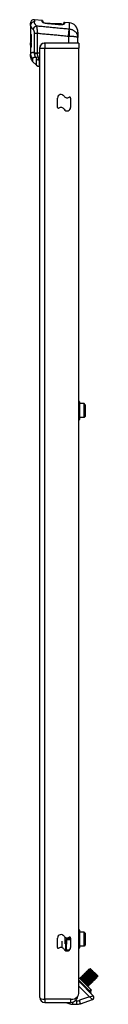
# Model space of a CAD drawing. Header units: inches. Extents: x 2.6 to 80.7, y 4.7 to 41.7.
# Tile 38 of 48: x 45.5 to 46.6, y 14.2 to 30.7. Entities that reach past the tile are written whole.
import ezdxf

# ---------------------------------------------------------------- set-up
doc = ezdxf.new("R2010")
doc.units = ezdxf.units.IN
doc.header["$MEASUREMENT"] = 0
doc.layers.add('Visible Edges(ANSI)', color=7, linetype='Continuous', lineweight=25)
doc.layers.add('Visible Tangent Edges(ANSI)', color=7, linetype='Continuous', lineweight=25)

msp = doc.modelspace()

# ---------------------------------------------------------------- linework, layer by layer
at = {"layer": 'Visible Edges(ANSI)'}
for p, q in [((45.649, 30.733), (45.519, 30.744)), ((45.658, 30.723), (45.658, 30.703)), ((46.105, 30.693), (46.023, 30.7)), ((45.454, 30.65), (45.454, 30.686)), ((45.454, 30.65), (45.454, 30.168)), ((45.84, 30.677), (45.809, 30.677)), ((45.84, 30.674), (45.84, 30.677)), ((45.846, 30.677), (45.84, 30.677)), ((45.847, 30.677), (45.846, 30.677)), ((45.846, 30.674), (45.846, 30.677)), ((45.898, 30.677), (45.847, 30.677)), ((45.847, 30.674), (45.847, 30.677)), ((45.973, 30.677), (45.898, 30.677)), ((45.898, 30.669), (45.898, 30.677)), ((45.973, 30.665), (45.973, 30.677)), ((46.012, 30.671), (46.012, 30.69)), ((46.248, 30.536), (46.248, 30.447)), ((45.454, 30.494), (45.454, 30.368)), ((45.454, 30.494), (45.473, 30.494)), ((45.473, 30.368), (45.454, 30.368)), ((45.473, 30.368), (45.473, 30.494)), ((46.248, 30.352), (46.248, 30.447)), ((45.455, 30.358), (45.455, 30.339)), ((45.455, 30.358), (45.456, 30.358)), ((45.456, 30.339), (45.456, 30.358)), ((45.459, 30.302), (45.468, 30.302)), ((45.465, 30.358), (45.465, 30.339)), ((45.465, 30.358), (45.471, 30.358)), ((45.471, 30.339), (45.471, 30.358)), ((45.61, 30.269), (45.61, 30.278)), ((45.61, 14.357), (45.61, 30.269)), ((45.657, 30.347), (45.657, 30.344)), ((45.685, 30.352), (45.694, 30.352)), ((46.266, 30.352), (45.694, 30.352)), ((46.266, 30.352), (46.266, 30.269)), ((46.266, 14.446), (46.266, 30.269)), ((45.454, 30.141), (45.454, 30.168)), ((45.454, 30.139), (45.454, 30.141)), ((45.454, 30.136), (45.454, 30.139)), ((45.454, 30.136), (45.454, 30.135)), ((45.454, 30.135), (45.454, 30.135)), ((45.489, 30.046), (45.555, 29.98)), ((45.61, 29.963), (45.597, 29.963)), ((45.907, 29.273), (45.907, 29.432)), ((46.125, 29.432), (46.125, 29.274)), ((46.274, 24.34), (46.274, 24.045)), ((46.352, 24.309), (46.274, 24.309)), ((46.352, 24.076), (46.352, 24.309)), ((46.372, 24.289), (46.352, 24.309)), ((46.372, 24.289), (46.372, 24.096)), ((46.372, 24.096), (46.352, 24.076)), ((46.352, 24.076), (46.274, 24.076)), ((45.907, 15.193), (45.907, 15.352)), ((46.057, 15.354), (46.057, 15.247)), ((46.125, 15.352), (46.125, 15.194)), ((46.274, 15.482), (46.274, 15.187)), ((46.352, 15.451), (46.274, 15.451)), ((46.352, 15.218), (46.352, 15.451)), ((46.372, 15.431), (46.352, 15.451)), ((46.372, 15.431), (46.372, 15.238)), ((46.038, 15.249), (46.038, 15.142)), ((46.352, 15.218), (46.274, 15.218)), ((46.372, 15.238), (46.352, 15.218)), ((46.058, 15.14), (46.09, 15.14)), ((46.465, 14.49), (46.266, 14.689)), ((46.302, 14.698), (46.299, 14.695)), ((46.299, 14.676), (46.299, 14.695)), ((46.303, 14.698), (46.322, 14.698)), ((46.325, 14.72), (46.322, 14.717)), ((46.322, 14.698), (46.322, 14.717)), ((46.325, 14.72), (46.344, 14.72)), ((46.347, 14.743), (46.344, 14.74)), ((46.344, 14.72), (46.344, 14.739)), ((46.347, 14.743), (46.367, 14.743)), ((46.369, 14.765), (46.366, 14.762)), ((46.366, 14.743), (46.366, 14.762)), ((46.369, 14.765), (46.389, 14.765)), ((46.388, 14.765), (46.388, 14.784)), ((46.391, 14.787), (46.389, 14.784)), ((46.392, 14.787), (46.411, 14.787)), ((46.414, 14.809), (46.411, 14.807)), ((46.411, 14.787), (46.411, 14.806)), ((46.414, 14.809), (46.433, 14.809)), ((46.436, 14.832), (46.433, 14.829)), ((46.433, 14.809), (46.433, 14.829)), ((46.436, 14.832), (46.456, 14.832)), ((46.455, 14.832), (46.455, 14.836)), ((46.462, 14.836), (46.455, 14.836)), ((46.462, 14.836), (46.576, 14.722)), ((46.496, 14.8), (46.482, 14.793)), ((46.535, 14.741), (46.482, 14.793)), ((46.576, 14.703), (46.561, 14.703)), ((46.561, 14.703), (46.561, 14.684)), ((46.576, 14.722), (46.576, 14.704)), ((46.507, 14.386), (46.266, 14.627)), ((46.278, 14.677), (46.283, 14.681)), ((46.422, 14.542), (46.283, 14.681)), ((46.288, 14.676), (46.3, 14.676)), ((46.424, 14.548), (46.417, 14.548)), ((46.417, 14.538), (46.422, 14.542)), ((46.428, 14.55), (46.425, 14.548)), ((46.447, 14.57), (46.427, 14.57)), ((46.428, 14.57), (46.428, 14.551)), ((46.45, 14.573), (46.447, 14.57)), ((46.469, 14.592), (46.449, 14.592)), ((46.45, 14.592), (46.45, 14.573)), ((46.472, 14.595), (46.469, 14.592)), ((46.491, 14.614), (46.472, 14.614)), ((46.472, 14.614), (46.472, 14.595)), ((46.494, 14.617), (46.492, 14.614)), ((46.514, 14.637), (46.494, 14.637)), ((46.494, 14.637), (46.494, 14.618)), ((46.517, 14.64), (46.514, 14.637)), ((46.536, 14.659), (46.516, 14.659)), ((46.517, 14.659), (46.517, 14.64)), ((46.539, 14.662), (46.536, 14.659)), ((46.558, 14.681), (46.539, 14.681)), ((46.539, 14.681), (46.539, 14.662)), ((46.561, 14.684), (46.558, 14.681)), ((46.472, 14.483), (46.458, 14.453)), ((46.472, 14.483), (46.465, 14.49)), ((45.694, 14.273), (46.13, 14.273)), ((46.044, 14.273), (46.097, 14.253)), ((46.164, 14.241), (46.228, 14.241)), ((46.292, 14.252), (46.492, 14.321))]:
    msp.add_line(p, q, dxfattribs=at)
at = {"layer": 'Visible Edges(ANSI)', "flags": 128}
for points in [[(45.657, 30.704), (45.657, 30.704), (45.659, 30.703), (45.661, 30.701), (45.664, 30.7), (45.672, 30.697), (45.682, 30.693), (45.694, 30.69), (45.708, 30.688), (45.722, 30.685), (45.737, 30.684)], [(46, 30.667), (45.994, 30.666), (45.987, 30.666), (45.979, 30.665), (45.971, 30.665), (45.962, 30.665), (45.953, 30.665), (45.944, 30.665), (45.934, 30.666)], [(46, 30.667), (46.005, 30.669), (46.01, 30.67), (46.013, 30.671), (46.014, 30.672)], [(46.012, 30.671), (46.007, 30.669), (46, 30.667)], [(45.455, 30.339), (45.455, 30.33), (45.455, 30.322), (45.455, 30.313), (45.455, 30.305), (45.455, 30.298), (45.455, 30.292), (45.456, 30.286), (45.456, 30.281), (45.457, 30.277), (45.457, 30.275), (45.458, 30.273), (45.459, 30.273), (45.46, 30.273), (45.462, 30.275), (45.463, 30.278), (45.464, 30.282), (45.465, 30.286), (45.467, 30.292), (45.468, 30.298), (45.469, 30.305), (45.47, 30.313), (45.47, 30.322), (45.471, 30.33), (45.471, 30.339)], [(45.465, 30.339), (45.465, 30.334), (45.464, 30.329), (45.464, 30.325), (45.464, 30.32), (45.463, 30.316), (45.463, 30.313), (45.462, 30.31), (45.462, 30.307), (45.461, 30.305), (45.46, 30.303), (45.46, 30.302), (45.459, 30.302), (45.459, 30.302), (45.458, 30.303), (45.458, 30.305), (45.457, 30.307), (45.457, 30.31), (45.457, 30.313), (45.456, 30.316), (45.456, 30.32), (45.456, 30.325), (45.456, 30.329), (45.456, 30.334), (45.456, 30.339)], [(45.454, 30.141), (45.454, 30.141), (45.454, 30.14), (45.454, 30.14), (45.454, 30.139), (45.454, 30.138), (45.454, 30.138), (45.454, 30.137), (45.454, 30.137), (45.454, 30.136), (45.455, 30.136), (45.455, 30.135), (45.455, 30.135), (45.455, 30.134), (45.455, 30.133), (45.455, 30.133), (45.455, 30.132), (45.455, 30.132), (45.455, 30.131), (45.455, 30.131), (45.455, 30.13), (45.455, 30.129), (45.455, 30.129), (45.455, 30.128), (45.455, 30.128)], [(45.455, 30.128), (45.455, 30.128), (45.455, 30.129), (45.455, 30.129), (45.455, 30.13), (45.455, 30.13), (45.455, 30.131), (45.455, 30.131), (45.455, 30.132), (45.455, 30.132), (45.455, 30.133), (45.455, 30.133), (45.455, 30.134), (45.455, 30.134), (45.455, 30.135), (45.454, 30.135), (45.454, 30.136), (45.454, 30.136), (45.454, 30.136), (45.454, 30.137), (45.454, 30.137), (45.454, 30.138), (45.454, 30.138), (45.454, 30.139), (45.454, 30.139)], [(45.454, 30.136), (45.454, 30.134), (45.454, 30.131), (45.455, 30.129), (45.455, 30.127), (45.455, 30.125), (45.455, 30.123), (45.455, 30.121), (45.455, 30.12), (45.455, 30.118), (45.455, 30.116), (45.456, 30.115), (45.456, 30.114), (45.456, 30.112), (45.456, 30.111), (45.456, 30.11), (45.456, 30.109), (45.457, 30.108), (45.457, 30.107), (45.457, 30.107), (45.457, 30.106), (45.457, 30.106), (45.457, 30.105), (45.457, 30.105), (45.457, 30.105)], [(46.299, 14.695), (46.3, 14.695), (46.302, 14.694), (46.305, 14.692), (46.309, 14.689), (46.314, 14.685), (46.32, 14.68), (46.327, 14.674), (46.335, 14.667), (46.344, 14.659), (46.353, 14.651), (46.362, 14.643), (46.371, 14.634), (46.381, 14.626), (46.39, 14.617), (46.399, 14.609), (46.408, 14.601), (46.416, 14.594), (46.424, 14.588), (46.43, 14.582), (46.436, 14.577), (46.44, 14.574), (46.444, 14.571), (46.446, 14.57), (46.447, 14.57)], [(46.45, 14.573), (46.449, 14.573), (46.447, 14.574), (46.444, 14.576), (46.44, 14.579), (46.435, 14.583), (46.429, 14.588), (46.422, 14.594), (46.414, 14.601), (46.406, 14.609), (46.397, 14.617), (46.387, 14.625), (46.378, 14.634), (46.368, 14.642), (46.359, 14.651), (46.35, 14.659), (46.341, 14.667), (46.333, 14.674), (46.326, 14.68), (46.319, 14.686), (46.314, 14.69), (46.309, 14.694), (46.306, 14.697), (46.303, 14.698), (46.302, 14.698)], [(46.322, 14.717), (46.322, 14.718), (46.324, 14.717), (46.327, 14.715), (46.331, 14.711), (46.336, 14.707), (46.343, 14.702), (46.35, 14.696), (46.357, 14.689), (46.366, 14.681), (46.375, 14.673), (46.384, 14.665), (46.394, 14.657), (46.403, 14.648), (46.413, 14.639), (46.422, 14.631), (46.43, 14.624), (46.438, 14.616), (46.446, 14.61), (46.452, 14.604), (46.458, 14.6), (46.463, 14.596), (46.466, 14.594), (46.468, 14.592), (46.469, 14.592)], [(46.449, 14.592), (46.448, 14.593), (46.446, 14.594), (46.443, 14.596), (46.439, 14.599), (46.434, 14.603), (46.428, 14.608), (46.422, 14.613), (46.416, 14.619), (46.409, 14.625), (46.401, 14.631), (46.394, 14.638), (46.386, 14.645), (46.378, 14.652), (46.37, 14.659), (46.363, 14.665), (46.356, 14.672), (46.349, 14.677), (46.343, 14.682), (46.338, 14.687), (46.333, 14.691), (46.329, 14.694), (46.326, 14.696), (46.323, 14.698), (46.322, 14.698)], [(46.472, 14.595), (46.472, 14.595), (46.47, 14.596), (46.467, 14.598), (46.463, 14.601), (46.457, 14.605), (46.451, 14.61), (46.444, 14.617), (46.436, 14.623), (46.428, 14.631), (46.419, 14.639), (46.41, 14.647), (46.4, 14.656), (46.391, 14.665), (46.381, 14.673), (46.372, 14.681), (46.363, 14.689), (46.355, 14.696), (46.348, 14.703), (46.341, 14.708), (46.336, 14.713), (46.331, 14.716), (46.328, 14.719), (46.326, 14.72), (46.325, 14.72)], [(46.344, 14.739), (46.345, 14.74), (46.346, 14.739), (46.349, 14.737), (46.353, 14.734), (46.359, 14.73), (46.365, 14.724), (46.372, 14.718), (46.38, 14.711), (46.388, 14.704), (46.397, 14.696), (46.406, 14.687), (46.416, 14.679), (46.425, 14.67), (46.435, 14.662), (46.444, 14.654), (46.453, 14.646), (46.461, 14.639), (46.468, 14.632), (46.475, 14.627), (46.48, 14.622), (46.485, 14.618), (46.488, 14.616), (46.49, 14.615), (46.492, 14.614)], [(46.472, 14.614), (46.47, 14.615), (46.468, 14.616), (46.465, 14.618), (46.461, 14.622), (46.456, 14.625), (46.451, 14.63), (46.445, 14.635), (46.438, 14.641), (46.431, 14.647), (46.423, 14.654), (46.416, 14.66), (46.408, 14.667), (46.4, 14.674), (46.393, 14.681), (46.385, 14.688), (46.378, 14.694), (46.371, 14.7), (46.365, 14.705), (46.36, 14.709), (46.355, 14.713), (46.351, 14.716), (46.348, 14.719), (46.346, 14.72), (46.344, 14.72)], [(46.494, 14.618), (46.494, 14.617), (46.492, 14.618), (46.489, 14.62), (46.485, 14.623), (46.48, 14.628), (46.474, 14.633), (46.466, 14.639), (46.459, 14.646), (46.45, 14.653), (46.441, 14.661), (46.432, 14.67), (46.422, 14.678), (46.413, 14.687), (46.403, 14.695), (46.394, 14.703), (46.386, 14.711), (46.378, 14.718), (46.37, 14.725), (46.364, 14.73), (46.358, 14.735), (46.354, 14.739), (46.35, 14.741), (46.348, 14.742), (46.347, 14.743)], [(46.366, 14.762), (46.367, 14.762), (46.369, 14.761), (46.372, 14.759), (46.376, 14.756), (46.381, 14.752), (46.387, 14.747), (46.394, 14.74), (46.402, 14.734), (46.41, 14.726), (46.419, 14.718), (46.429, 14.71), (46.438, 14.701), (46.448, 14.692), (46.457, 14.684), (46.466, 14.676), (46.475, 14.668), (46.483, 14.661), (46.49, 14.655), (46.497, 14.649), (46.502, 14.644), (46.507, 14.641), (46.51, 14.638), (46.513, 14.637), (46.514, 14.637)], [(46.494, 14.637), (46.493, 14.637), (46.49, 14.638), (46.487, 14.641), (46.483, 14.644), (46.478, 14.648), (46.473, 14.652), (46.467, 14.657), (46.46, 14.663), (46.453, 14.669), (46.446, 14.676), (46.438, 14.683), (46.43, 14.69), (46.423, 14.697), (46.415, 14.703), (46.407, 14.71), (46.4, 14.716), (46.394, 14.722), (46.388, 14.727), (46.382, 14.732), (46.377, 14.735), (46.373, 14.739), (46.37, 14.741), (46.368, 14.742), (46.367, 14.743)], [(46.517, 14.64), (46.516, 14.639), (46.514, 14.64), (46.511, 14.642), (46.507, 14.646), (46.502, 14.65), (46.496, 14.655), (46.489, 14.661), (46.481, 14.668), (46.472, 14.676), (46.464, 14.684), (46.454, 14.692), (46.445, 14.701), (46.435, 14.709), (46.426, 14.718), (46.417, 14.726), (46.408, 14.733), (46.4, 14.741), (46.392, 14.747), (46.386, 14.753), (46.38, 14.757), (46.376, 14.761), (46.372, 14.763), (46.37, 14.765), (46.369, 14.765)], [(46.388, 14.784), (46.389, 14.784), (46.391, 14.784), (46.394, 14.781), (46.398, 14.778), (46.403, 14.774), (46.409, 14.769), (46.416, 14.763), (46.424, 14.756), (46.433, 14.748), (46.442, 14.74), (46.451, 14.732), (46.46, 14.723), (46.47, 14.715), (46.479, 14.706), (46.489, 14.698), (46.497, 14.69), (46.505, 14.683), (46.513, 14.677), (46.519, 14.671), (46.525, 14.667), (46.529, 14.663), (46.533, 14.66), (46.535, 14.659), (46.536, 14.659)], [(46.516, 14.659), (46.515, 14.659), (46.513, 14.661), (46.51, 14.663), (46.506, 14.666), (46.501, 14.67), (46.495, 14.675), (46.489, 14.68), (46.483, 14.686), (46.475, 14.692), (46.468, 14.698), (46.46, 14.705), (46.453, 14.712), (46.445, 14.719), (46.437, 14.726), (46.43, 14.732), (46.423, 14.738), (46.416, 14.744), (46.41, 14.749), (46.404, 14.754), (46.4, 14.758), (46.396, 14.761), (46.392, 14.763), (46.39, 14.764), (46.389, 14.765)], [(46.539, 14.662), (46.538, 14.662), (46.537, 14.663), (46.534, 14.665), (46.529, 14.668), (46.524, 14.672), (46.518, 14.677), (46.511, 14.683), (46.503, 14.69), (46.495, 14.698), (46.486, 14.706), (46.476, 14.714), (46.467, 14.723), (46.457, 14.731), (46.448, 14.74), (46.439, 14.748), (46.43, 14.756), (46.422, 14.763), (46.415, 14.769), (46.408, 14.775), (46.403, 14.78), (46.398, 14.783), (46.395, 14.786), (46.392, 14.787), (46.391, 14.787)], [(46.411, 14.806), (46.411, 14.807), (46.413, 14.806), (46.416, 14.804), (46.42, 14.801), (46.425, 14.796), (46.432, 14.791), (46.439, 14.785), (46.446, 14.778), (46.455, 14.771), (46.464, 14.763), (46.473, 14.754), (46.483, 14.746), (46.492, 14.737), (46.502, 14.729), (46.511, 14.72), (46.519, 14.713), (46.528, 14.706), (46.535, 14.699), (46.541, 14.693), (46.547, 14.689), (46.552, 14.685), (46.555, 14.683), (46.557, 14.681), (46.558, 14.681)], [(46.539, 14.681), (46.537, 14.682), (46.535, 14.683), (46.532, 14.685), (46.528, 14.688), (46.523, 14.692), (46.518, 14.697), (46.511, 14.702), (46.505, 14.708), (46.498, 14.714), (46.49, 14.721), (46.483, 14.727), (46.475, 14.734), (46.467, 14.741), (46.459, 14.748), (46.452, 14.754), (46.445, 14.761), (46.438, 14.766), (46.432, 14.772), (46.427, 14.776), (46.422, 14.78), (46.418, 14.783), (46.415, 14.785), (46.413, 14.787), (46.411, 14.787)], [(46.561, 14.684), (46.561, 14.684), (46.559, 14.685), (46.556, 14.687), (46.552, 14.69), (46.547, 14.694), (46.54, 14.7), (46.533, 14.706), (46.525, 14.713), (46.517, 14.72), (46.508, 14.728), (46.499, 14.736), (46.489, 14.745), (46.48, 14.754), (46.47, 14.762), (46.461, 14.77), (46.453, 14.778), (46.444, 14.785), (46.437, 14.792), (46.431, 14.797), (46.425, 14.802), (46.42, 14.805), (46.417, 14.808), (46.415, 14.809), (46.414, 14.809)], [(46.433, 14.829), (46.433, 14.829), (46.434, 14.829), (46.435, 14.828), (46.437, 14.827), (46.439, 14.826), (46.442, 14.824), (46.445, 14.821), (46.448, 14.818), (46.452, 14.815), (46.456, 14.811), (46.461, 14.808), (46.465, 14.803), (46.471, 14.799), (46.476, 14.794), (46.482, 14.789), (46.487, 14.784), (46.493, 14.779), (46.499, 14.773), (46.505, 14.768), (46.511, 14.762), (46.517, 14.757), (46.523, 14.752), (46.529, 14.746), (46.535, 14.741)], [(46.561, 14.703), (46.559, 14.704), (46.557, 14.705), (46.554, 14.708), (46.55, 14.711), (46.545, 14.715), (46.54, 14.719), (46.534, 14.724), (46.527, 14.73), (46.52, 14.736), (46.513, 14.743), (46.505, 14.75), (46.497, 14.756), (46.489, 14.763), (46.482, 14.77), (46.474, 14.777), (46.467, 14.783), (46.46, 14.789), (46.454, 14.794), (46.449, 14.798), (46.444, 14.802), (46.44, 14.805), (46.437, 14.808), (46.435, 14.809), (46.433, 14.809)], [(46.482, 14.793), (46.479, 14.796), (46.476, 14.799), (46.473, 14.802), (46.47, 14.805), (46.467, 14.807), (46.464, 14.81), (46.461, 14.812), (46.459, 14.814), (46.456, 14.816), (46.454, 14.818), (46.452, 14.82), (46.45, 14.822), (46.448, 14.824), (46.446, 14.825), (46.444, 14.827), (46.442, 14.828), (46.441, 14.829), (46.44, 14.83), (46.439, 14.83), (46.438, 14.831), (46.437, 14.831), (46.437, 14.832), (46.436, 14.832), (46.436, 14.832)], [(46.455, 14.836), (46.455, 14.836), (46.456, 14.836), (46.456, 14.836), (46.457, 14.835), (46.457, 14.835), (46.458, 14.834), (46.459, 14.833), (46.46, 14.832), (46.462, 14.831), (46.463, 14.83), (46.465, 14.828), (46.466, 14.827), (46.468, 14.825), (46.47, 14.823), (46.472, 14.821), (46.474, 14.819), (46.477, 14.817), (46.479, 14.815), (46.482, 14.813), (46.484, 14.81), (46.487, 14.808), (46.49, 14.805), (46.493, 14.802), (46.496, 14.8)], [(46.496, 14.8), (46.493, 14.802), (46.491, 14.804), (46.488, 14.806), (46.486, 14.809), (46.483, 14.811), (46.481, 14.813), (46.478, 14.815), (46.476, 14.816), (46.474, 14.818), (46.472, 14.82), (46.47, 14.821), (46.468, 14.823), (46.467, 14.824), (46.465, 14.826), (46.464, 14.827), (46.462, 14.828), (46.461, 14.829), (46.46, 14.829), (46.459, 14.83), (46.458, 14.831), (46.457, 14.831), (46.457, 14.831), (46.456, 14.832), (46.456, 14.832)], [(46.535, 14.741), (46.538, 14.738), (46.541, 14.736), (46.544, 14.733), (46.546, 14.73), (46.549, 14.728), (46.552, 14.725), (46.554, 14.723), (46.557, 14.721), (46.559, 14.718), (46.561, 14.716), (46.563, 14.715), (46.565, 14.713), (46.567, 14.711), (46.568, 14.71), (46.57, 14.709), (46.571, 14.707), (46.573, 14.706), (46.574, 14.705), (46.574, 14.705), (46.575, 14.704), (46.576, 14.704), (46.576, 14.704), (46.576, 14.703), (46.576, 14.704)], [(46.427, 14.57), (46.426, 14.57), (46.424, 14.572), (46.42, 14.574), (46.416, 14.577), (46.412, 14.581), (46.406, 14.585), (46.4, 14.591), (46.393, 14.596), (46.386, 14.603), (46.379, 14.609), (46.371, 14.616), (46.363, 14.623), (46.356, 14.63), (46.348, 14.637), (46.341, 14.643), (46.334, 14.649), (46.327, 14.655), (46.321, 14.66), (46.315, 14.665), (46.311, 14.669), (46.307, 14.672), (46.303, 14.674), (46.301, 14.675), (46.3, 14.676)], [(46.428, 14.551), (46.427, 14.55), (46.427, 14.551), (46.425, 14.551), (46.424, 14.552), (46.422, 14.554), (46.419, 14.556), (46.416, 14.558), (46.413, 14.561), (46.409, 14.564), (46.405, 14.568), (46.4, 14.572), (46.395, 14.576), (46.39, 14.58), (46.385, 14.585), (46.379, 14.59), (46.374, 14.595), (46.368, 14.6), (46.362, 14.606), (46.356, 14.611), (46.35, 14.617), (46.344, 14.622), (46.338, 14.627), (46.332, 14.632), (46.327, 14.638)], [(46.379, 14.585), (46.382, 14.582), (46.385, 14.58), (46.388, 14.577), (46.391, 14.574), (46.394, 14.572), (46.397, 14.569), (46.4, 14.567), (46.402, 14.565), (46.405, 14.563), (46.407, 14.561), (46.409, 14.559), (46.411, 14.557), (46.413, 14.555), (46.415, 14.554), (46.417, 14.553), (46.418, 14.551), (46.42, 14.55), (46.421, 14.55), (46.422, 14.549), (46.423, 14.548), (46.423, 14.548), (46.424, 14.548), (46.424, 14.548), (46.425, 14.548)]]:
    msp.add_lwpolyline(points, dxfattribs=at)
at = {"layer": 'Visible Edges(ANSI)'}
for centre, radius, start, end in [((45.513, 30.686), 0.0591, 85, 180), ((45.648, 30.723), 0.00984, 0, 85), ((46.022, 30.69), 0.00984, 85, 180), ((-230.103, -3032.137), 3075.216, 84.850395, 84.853779), ((46.091, 30.536), 0.157, 0, 85), ((45.694, 30.269), 0.084, 90, 180), ((45.685, 30.278), 0.075, 90, 180), ((45.691, 30.323), 0.0295, 87.4517, 90), ((45.573, 30.13), 0.118, 191.881, 225), ((45.597, 30.022), 0.0591, 225, 270), ((45.966, 29.432), 0.0586, 30.7717, 180), ((46.067, 29.492), 0.0586, 210.7717, 306.3375), ((46.11, 29.432), 0.015, 0, 126.3375), ((45.922, 29.273), 0.015, 180, 306.3375), ((45.966, 29.214), 0.0586, 30.7717, 126.3375), ((46.067, 29.274), 0.0586, 210.7717, 0), ((46.235, 24.34), 0.0394, 0, 37.7022), ((46.235, 24.045), 0.0394, 322.2978, 0), ((45.966, 15.352), 0.0586, 30.7717, 180), ((46.067, 15.412), 0.0586, 210.7717, 306.3375), ((46.11, 15.352), 0.015, 0, 126.3375), ((46.235, 15.482), 0.0394, 0, 37.7022), ((45.922, 15.193), 0.015, 180, 306.3375), ((45.966, 15.134), 0.0586, 30.7717, 126.3375), ((46.067, 15.194), 0.0586, 210.7717, 0), ((46.235, 15.187), 0.0394, 322.2978, 0), ((46.058, 15.159), 0.0197, 180, 270), ((46.13, 14.389), 0.116, 270, 354.9793), ((46.147, 14.446), 0.119, 267.3166, 0), ((46.459, 14.453), 0.00118, 155, 223.827), ((46.43, 14.425), 0.0394, 357.9846, 43.827), ((46.479, 14.358), 0.0394, 289, 45), ((45.694, 14.357), 0.084, 180, 270), ((46.164, 14.438), 0.197, 250, 270), ((46.228, 14.438), 0.197, 270, 289)]:
    msp.add_arc(centre, radius, start, end, dxfattribs=at)
msp.add_ellipse((45.97, 31.243), major_axis=(-2.413, 0.217), ratio=0.23832, start_param=1.570817, end_param=1.57741, dxfattribs=at)
at = {"layer": 'Visible Tangent Edges(ANSI)'}
for p, q in [((45.519, 30.744), (45.519, 30.708)), ((45.649, 30.71), (45.649, 30.733)), ((46.023, 30.7), (46.023, 30.677)), ((45.737, 30.684), (45.737, 30.683)), ((45.918, 30.667), (45.918, 30.667)), ((46.091, 30.469), (46.102, 30.584)), ((46.105, 30.584), (46.105, 30.693)), ((45.516, 30.518), (45.569, 30.518)), ((45.516, 30.518), (45.516, 30.191)), ((45.569, 30.191), (45.569, 30.518)), ((46.091, 30.469), (46.091, 30.352)), ((45.455, 30.339), (45.456, 30.339)), ((45.465, 30.339), (45.471, 30.339)), ((45.61, 30.269), (45.694, 30.269)), ((45.618, 30.303), (45.615, 30.304)), ((45.694, 30.352), (45.694, 30.269)), ((45.694, 30.269), (46.266, 30.269)), ((45.694, 14.326), (45.694, 30.269)), ((45.489, 30.087), (45.489, 30.046)), ((45.516, 30.191), (45.569, 30.191)), ((45.517, 30.175), (45.57, 30.183)), ((45.555, 29.98), (45.555, 30.083)), ((45.61, 30.183), (45.57, 30.183)), ((45.597, 30.066), (45.597, 29.963)), ((45.597, 30.066), (45.61, 30.066)), ((46.037, 15.256), (46.037, 15.361)), ((46.058, 15.344), (46.058, 15.354)), ((45.984, 15.189), (45.984, 15.297)), ((46.058, 15.344), (46.058, 15.325)), ((46.125, 15.344), (46.058, 15.344)), ((46.058, 15.149), (46.058, 15.325)), ((46.058, 15.325), (46.125, 15.325)), ((46.058, 15.149), (46.058, 15.14)), ((46.105, 15.149), (46.058, 15.149)), ((46.443, 14.468), (46.266, 14.645)), ((46.266, 14.644), (46.442, 14.468)), ((46.266, 14.543), (46.443, 14.366)), ((46.443, 14.366), (46.273, 14.308)), ((46.442, 14.468), (46.434, 14.459)), ((46.442, 14.468), (46.443, 14.468)), ((46.442, 14.468), (46.459, 14.452)), ((46.465, 14.49), (46.443, 14.468)), ((46.458, 14.453), (46.443, 14.468)), ((46.443, 14.366), (46.507, 14.386)), ((46.492, 14.321), (46.443, 14.366)), ((46.13, 14.326), (45.694, 14.326)), ((45.694, 14.326), (45.694, 14.273)), ((46.097, 14.253), (46.104, 14.273)), ((46.13, 14.273), (46.13, 14.326)), ((46.164, 14.241), (46.164, 14.278)), ((46.228, 14.3), (46.205, 14.3)), ((46.228, 14.241), (46.228, 14.3)), ((46.292, 14.252), (46.273, 14.308))]:
    msp.add_line(p, q, dxfattribs=at)
at = {"layer": 'Visible Tangent Edges(ANSI)', "flags": 128}
for points in [[(45.557, 30.636), (45.554, 30.64), (45.551, 30.644), (45.548, 30.647), (45.546, 30.651), (45.543, 30.654), (45.541, 30.657), (45.538, 30.661), (45.536, 30.664), (45.534, 30.667), (45.532, 30.67), (45.53, 30.673), (45.529, 30.676), (45.527, 30.679), (45.526, 30.682), (45.524, 30.685), (45.523, 30.688), (45.522, 30.691), (45.521, 30.693), (45.52, 30.696), (45.52, 30.698), (45.519, 30.701), (45.519, 30.703), (45.519, 30.705), (45.519, 30.708)], [(45.649, 30.71), (45.649, 30.709), (45.65, 30.708), (45.65, 30.707), (45.652, 30.706), (45.653, 30.704), (45.655, 30.703), (45.658, 30.702), (45.661, 30.7), (45.664, 30.699), (45.667, 30.698), (45.671, 30.697), (45.675, 30.695), (45.679, 30.694), (45.683, 30.693), (45.688, 30.692), (45.693, 30.69), (45.698, 30.689), (45.703, 30.688), (45.709, 30.687), (45.714, 30.686), (45.72, 30.685), (45.726, 30.685), (45.732, 30.684), (45.737, 30.683)], [(45.454, 30.65), (45.454, 30.648), (45.455, 30.646), (45.455, 30.644), (45.456, 30.641), (45.456, 30.639), (45.457, 30.636), (45.458, 30.634), (45.459, 30.631), (45.461, 30.629), (45.462, 30.626), (45.464, 30.623), (45.465, 30.62), (45.467, 30.617), (45.469, 30.614), (45.471, 30.611), (45.474, 30.608), (45.476, 30.605), (45.479, 30.602), (45.481, 30.599), (45.484, 30.595), (45.487, 30.592), (45.49, 30.589), (45.493, 30.585), (45.497, 30.582)], [(45.497, 30.582), (45.498, 30.58), (45.499, 30.579), (45.5, 30.577), (45.501, 30.575), (45.503, 30.574), (45.504, 30.572), (45.505, 30.569), (45.506, 30.567), (45.507, 30.565), (45.508, 30.562), (45.509, 30.56), (45.51, 30.557), (45.511, 30.554), (45.512, 30.551), (45.513, 30.548), (45.513, 30.545), (45.514, 30.542), (45.514, 30.539), (45.515, 30.535), (45.515, 30.532), (45.516, 30.529), (45.516, 30.525), (45.516, 30.522), (45.516, 30.518)], [(45.569, 30.518), (45.57, 30.525), (45.57, 30.531), (45.57, 30.538), (45.57, 30.544), (45.57, 30.55), (45.57, 30.557), (45.569, 30.563), (45.569, 30.569), (45.569, 30.574), (45.568, 30.58), (45.568, 30.585), (45.567, 30.591), (45.567, 30.596), (45.566, 30.6), (45.565, 30.605), (45.564, 30.61), (45.564, 30.614), (45.563, 30.618), (45.562, 30.621), (45.561, 30.625), (45.56, 30.628), (45.559, 30.631), (45.558, 30.634), (45.557, 30.636)], [(46.102, 30.584), (46.079, 30.586), (46.056, 30.589), (46.034, 30.591), (46.011, 30.593), (45.988, 30.595), (45.966, 30.597), (45.943, 30.599), (45.92, 30.602), (45.897, 30.604), (45.875, 30.606), (45.852, 30.608), (45.829, 30.61), (45.807, 30.613), (45.784, 30.615), (45.761, 30.617), (45.739, 30.619), (45.716, 30.621), (45.693, 30.623), (45.67, 30.626), (45.648, 30.628), (45.625, 30.63), (45.602, 30.632), (45.58, 30.634), (45.557, 30.636)], [(45.737, 30.683), (45.745, 30.683), (45.752, 30.682), (45.76, 30.681), (45.768, 30.681), (45.775, 30.68), (45.783, 30.679), (45.79, 30.679), (45.798, 30.678), (45.805, 30.677), (45.813, 30.677), (45.82, 30.676), (45.828, 30.675), (45.835, 30.675), (45.843, 30.674), (45.85, 30.673), (45.858, 30.673), (45.866, 30.672), (45.873, 30.671), (45.881, 30.671), (45.888, 30.67), (45.896, 30.669), (45.903, 30.669), (45.911, 30.668), (45.918, 30.667)], [(45.918, 30.667), (45.919, 30.667), (45.92, 30.667), (45.92, 30.667), (45.921, 30.667), (45.922, 30.667), (45.922, 30.667), (45.923, 30.667), (45.924, 30.667), (45.924, 30.667), (45.925, 30.667), (45.926, 30.666), (45.926, 30.666), (45.927, 30.666), (45.928, 30.666), (45.928, 30.666), (45.929, 30.666), (45.93, 30.666), (45.93, 30.666), (45.931, 30.666), (45.932, 30.666), (45.932, 30.666), (45.933, 30.666), (45.934, 30.666), (45.934, 30.666)], [(45.934, 30.666), (45.937, 30.665), (45.941, 30.665), (45.944, 30.665), (45.947, 30.665), (45.95, 30.665), (45.953, 30.665), (45.957, 30.664), (45.96, 30.664), (45.963, 30.664), (45.966, 30.664), (45.969, 30.664), (45.972, 30.664), (45.975, 30.665), (45.978, 30.665), (45.98, 30.665), (45.983, 30.665), (45.986, 30.665), (45.988, 30.665), (45.991, 30.666), (45.993, 30.666), (45.996, 30.666), (45.998, 30.666), (46, 30.667), (46.002, 30.667)], [(46.002, 30.667), (46.004, 30.668), (46.006, 30.668), (46.007, 30.668), (46.009, 30.668), (46.01, 30.669), (46.011, 30.669), (46.012, 30.67), (46.014, 30.67), (46.015, 30.67), (46.016, 30.671), (46.017, 30.671), (46.018, 30.672), (46.018, 30.672), (46.019, 30.672), (46.02, 30.673), (46.02, 30.673), (46.021, 30.674), (46.021, 30.674), (46.022, 30.675), (46.022, 30.675), (46.022, 30.676), (46.023, 30.676), (46.023, 30.676), (46.023, 30.677)], [(46.105, 30.584), (46.104, 30.584), (46.104, 30.584), (46.104, 30.584), (46.104, 30.584), (46.104, 30.584), (46.104, 30.584), (46.104, 30.584), (46.104, 30.584), (46.103, 30.584), (46.103, 30.584), (46.103, 30.584), (46.103, 30.584), (46.103, 30.584), (46.103, 30.584), (46.103, 30.584), (46.103, 30.584), (46.103, 30.584), (46.102, 30.584), (46.102, 30.584), (46.102, 30.584), (46.102, 30.584), (46.102, 30.584), (46.102, 30.584), (46.102, 30.584)], [(46.248, 30.447), (46.248, 30.455), (46.247, 30.463), (46.246, 30.471), (46.244, 30.478), (46.242, 30.486), (46.239, 30.494), (46.236, 30.501), (46.232, 30.508), (46.228, 30.516), (46.223, 30.523), (46.217, 30.529), (46.211, 30.536), (46.205, 30.542), (46.198, 30.548), (46.19, 30.554), (46.182, 30.559), (46.174, 30.564), (46.165, 30.568), (46.156, 30.572), (46.146, 30.576), (46.136, 30.579), (46.126, 30.581), (46.115, 30.583), (46.105, 30.584)], [(45.569, 30.518), (45.591, 30.516), (45.613, 30.514), (45.635, 30.512), (45.656, 30.51), (45.678, 30.508), (45.7, 30.506), (45.722, 30.504), (45.743, 30.502), (45.765, 30.5), (45.787, 30.498), (45.808, 30.496), (45.83, 30.494), (45.852, 30.492), (45.874, 30.49), (45.895, 30.488), (45.917, 30.486), (45.939, 30.484), (45.96, 30.482), (45.982, 30.48), (46.004, 30.477), (46.026, 30.475), (46.047, 30.473), (46.069, 30.471), (46.091, 30.469)], [(46.091, 30.469), (46.091, 30.469), (46.092, 30.469), (46.093, 30.469), (46.093, 30.469), (46.094, 30.469), (46.094, 30.469), (46.095, 30.469), (46.095, 30.469), (46.096, 30.469), (46.097, 30.469), (46.097, 30.469), (46.098, 30.469), (46.098, 30.469), (46.099, 30.469), (46.099, 30.469), (46.1, 30.469), (46.101, 30.469), (46.101, 30.469), (46.102, 30.469), (46.102, 30.469), (46.103, 30.469), (46.103, 30.469), (46.104, 30.469), (46.105, 30.469)], [(46.105, 30.469), (46.115, 30.469), (46.126, 30.469), (46.136, 30.468), (46.146, 30.468), (46.156, 30.467), (46.165, 30.467), (46.174, 30.466), (46.182, 30.465), (46.19, 30.464), (46.198, 30.463), (46.205, 30.462), (46.211, 30.461), (46.217, 30.46), (46.223, 30.459), (46.228, 30.458), (46.232, 30.457), (46.236, 30.456), (46.239, 30.455), (46.242, 30.453), (46.244, 30.452), (46.246, 30.451), (46.247, 30.45), (46.248, 30.448), (46.248, 30.447)], [(45.645, 30.341), (45.645, 30.341), (45.645, 30.341), (45.645, 30.341), (45.645, 30.341), (45.645, 30.341), (45.645, 30.341), (45.645, 30.341), (45.646, 30.341), (45.646, 30.341), (45.646, 30.341), (45.646, 30.341), (45.646, 30.341), (45.646, 30.34), (45.646, 30.34), (45.647, 30.34), (45.647, 30.34), (45.647, 30.34), (45.647, 30.34), (45.648, 30.34), (45.648, 30.34), (45.648, 30.34), (45.648, 30.34), (45.649, 30.339), (45.649, 30.339)], [(45.656, 30.343), (45.656, 30.343), (45.656, 30.344), (45.656, 30.344), (45.656, 30.344), (45.655, 30.344), (45.655, 30.344), (45.655, 30.344), (45.655, 30.344), (45.655, 30.344), (45.655, 30.344), (45.655, 30.344), (45.655, 30.345), (45.655, 30.345), (45.655, 30.345), (45.654, 30.345), (45.654, 30.345), (45.654, 30.345), (45.654, 30.345), (45.654, 30.345), (45.654, 30.345), (45.654, 30.345), (45.654, 30.345), (45.654, 30.345), (45.654, 30.346)], [(45.691, 30.352), (45.691, 30.352), (45.691, 30.352), (45.691, 30.352), (45.691, 30.352), (45.691, 30.352), (45.691, 30.352), (45.691, 30.352), (45.691, 30.352), (45.691, 30.352), (45.691, 30.352), (45.691, 30.352), (45.691, 30.352), (45.691, 30.352), (45.691, 30.352), (45.692, 30.352), (45.692, 30.352), (45.692, 30.352), (45.692, 30.352), (45.692, 30.352), (45.692, 30.352), (45.692, 30.352), (45.692, 30.352), (45.692, 30.352), (45.692, 30.352)], [(45.516, 30.191), (45.511, 30.191), (45.506, 30.192), (45.502, 30.192), (45.497, 30.192), (45.493, 30.192), (45.489, 30.192), (45.485, 30.192), (45.482, 30.191), (45.478, 30.191), (45.475, 30.19), (45.472, 30.189), (45.47, 30.188), (45.467, 30.187), (45.465, 30.186), (45.463, 30.185), (45.461, 30.183), (45.46, 30.182), (45.458, 30.18), (45.457, 30.178), (45.456, 30.176), (45.455, 30.174), (45.455, 30.172), (45.455, 30.17), (45.454, 30.168)], [(45.489, 30.087), (45.489, 30.089), (45.489, 30.091), (45.49, 30.094), (45.49, 30.096), (45.491, 30.098), (45.492, 30.1), (45.493, 30.102), (45.495, 30.103), (45.496, 30.105), (45.498, 30.107), (45.5, 30.108), (45.502, 30.109), (45.504, 30.11), (45.506, 30.111), (45.509, 30.112), (45.512, 30.113), (45.515, 30.114), (45.518, 30.114), (45.521, 30.114), (45.524, 30.115), (45.528, 30.115), (45.532, 30.114), (45.536, 30.114), (45.54, 30.114)], [(45.516, 30.191), (45.516, 30.19), (45.516, 30.189), (45.516, 30.189), (45.516, 30.188), (45.516, 30.187), (45.516, 30.187), (45.516, 30.186), (45.516, 30.185), (45.516, 30.185), (45.516, 30.184), (45.516, 30.183), (45.516, 30.183), (45.516, 30.182), (45.516, 30.181), (45.516, 30.181), (45.516, 30.18), (45.516, 30.179), (45.516, 30.179), (45.516, 30.178), (45.517, 30.178), (45.517, 30.177), (45.517, 30.176), (45.517, 30.176), (45.517, 30.175)], [(45.517, 30.175), (45.517, 30.172), (45.518, 30.169), (45.518, 30.167), (45.519, 30.164), (45.519, 30.161), (45.52, 30.158), (45.52, 30.156), (45.521, 30.153), (45.522, 30.15), (45.523, 30.148), (45.524, 30.145), (45.525, 30.142), (45.526, 30.14), (45.527, 30.137), (45.528, 30.135), (45.529, 30.132), (45.53, 30.13), (45.531, 30.127), (45.533, 30.125), (45.534, 30.123), (45.535, 30.12), (45.537, 30.118), (45.538, 30.116), (45.54, 30.114)], [(45.54, 30.114), (45.541, 30.112), (45.542, 30.111), (45.543, 30.109), (45.544, 30.107), (45.545, 30.106), (45.546, 30.104), (45.547, 30.103), (45.548, 30.101), (45.549, 30.1), (45.549, 30.099), (45.55, 30.097), (45.551, 30.096), (45.552, 30.094), (45.552, 30.093), (45.553, 30.092), (45.553, 30.091), (45.554, 30.089), (45.554, 30.088), (45.554, 30.087), (45.555, 30.086), (45.555, 30.085), (45.555, 30.084), (45.555, 30.083), (45.555, 30.083)], [(45.57, 30.183), (45.57, 30.183), (45.57, 30.183), (45.57, 30.184), (45.57, 30.184), (45.57, 30.184), (45.57, 30.185), (45.57, 30.185), (45.57, 30.185), (45.57, 30.186), (45.57, 30.186), (45.57, 30.186), (45.57, 30.187), (45.57, 30.187), (45.57, 30.187), (45.57, 30.188), (45.57, 30.188), (45.569, 30.188), (45.569, 30.189), (45.569, 30.189), (45.569, 30.189), (45.569, 30.19), (45.569, 30.19), (45.569, 30.19), (45.569, 30.191)], [(45.582, 30.125), (45.581, 30.127), (45.58, 30.129), (45.579, 30.131), (45.579, 30.133), (45.578, 30.135), (45.577, 30.138), (45.577, 30.14), (45.576, 30.142), (45.576, 30.144), (45.575, 30.147), (45.575, 30.149), (45.574, 30.152), (45.574, 30.154), (45.573, 30.157), (45.573, 30.159), (45.572, 30.162), (45.572, 30.164), (45.572, 30.167), (45.571, 30.169), (45.571, 30.172), (45.571, 30.175), (45.57, 30.177), (45.57, 30.18), (45.57, 30.183)], [(45.597, 30.066), (45.597, 30.068), (45.597, 30.07), (45.597, 30.071), (45.596, 30.073), (45.596, 30.075), (45.596, 30.077), (45.595, 30.079), (45.595, 30.082), (45.595, 30.084), (45.594, 30.086), (45.593, 30.089), (45.593, 30.091), (45.592, 30.094), (45.591, 30.096), (45.59, 30.099), (45.59, 30.102), (45.589, 30.104), (45.588, 30.107), (45.587, 30.11), (45.586, 30.113), (45.585, 30.116), (45.584, 30.119), (45.583, 30.122), (45.582, 30.125)]]:
    msp.add_lwpolyline(points, dxfattribs=at)
at = {"layer": 'Visible Tangent Edges(ANSI)'}
for centre, radius, end in [((46.13, 14.389), 0.0635, 280.8276), ((46.228, 14.438), 0.138, 289)]:
    msp.add_arc(centre, radius, 270, end, dxfattribs=at)
for centre, major_axis, ratio, start_param, end_param in [((45.513, 30.65), (-0.0591, 0), 0.975157, 4.625123, 6.283185), ((45.648, 30.701), (0.00984, 0), 0.984508, 0.313524, 1.48353), ((45.552, 30.582), (-0.0445, -0.0389), 0.86663, 3.971597, 5.493402), ((45.933, 30.656), (0.00087, 0.0098), 0.006389, 6.041648, 6.283185), ((46.002, 30.658), (-0.00175, 0.00968), 0.765398, 5.937884, 6.283185), ((46.022, 30.667), (-0.00984, 0), 0.983784, 4.625123, 5.885492), ((46.094, 30.469), (-0.007, -0.125), 0.087008, 1.57588, 2.748475), ((45.63, 30.278), (-0.0197, 0), 0.5, 5.990168, 6.283185), ((45.573, 30.168), (-0.118, 0), 0.971084, 0, 0.785398), ((45.582, 30.152), (-0.0481, -0.0342), 0.392905, 0.309012, 1.298344), ((45.597, 30.121), (-0.0591, 0), 0.930105, 0.785398, 1.570796), ((46.058, 15.335), (0.0197, 0), 0.5, 1.570796, 1.620817), ((46.058, 15.335), (-0.0197, 0), 0.5, 1.520775, 1.570796), ((46.058, 15.159), (-0.0197, 0), 0.5, 0, 1.570796), ((45.694, 14.357), (-0.084, 0), 0.369048, 0, 1.570796)]:
    msp.add_ellipse(centre, major_axis=major_axis, ratio=ratio, start_param=start_param, end_param=end_param, dxfattribs=at)

doc.saveas('drawing.dxf')
